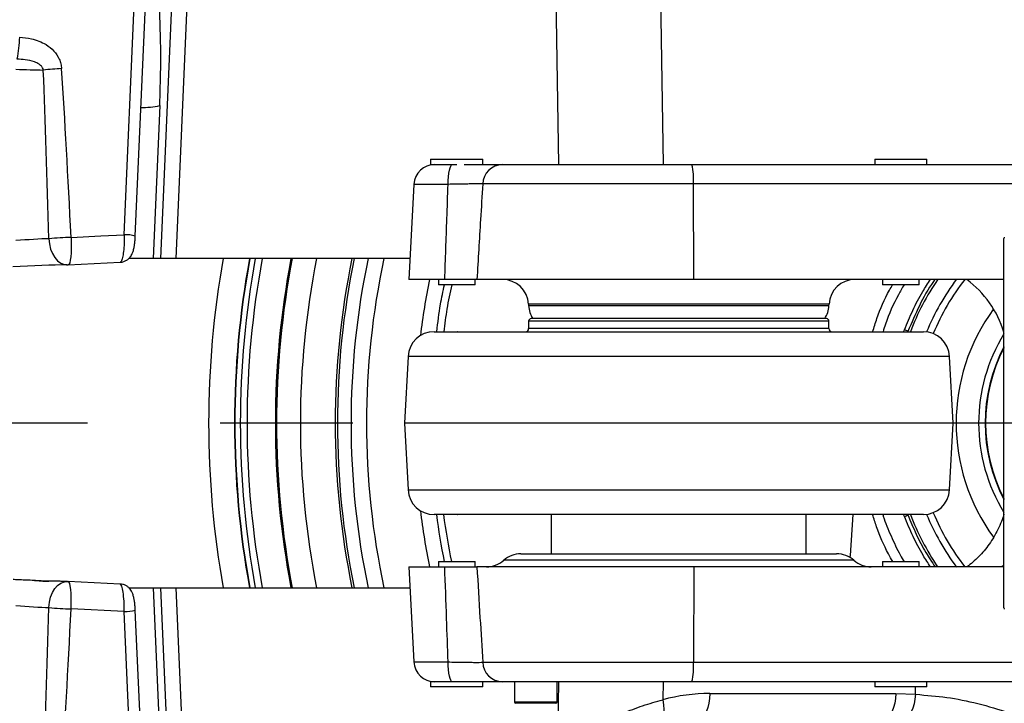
# Model space of a CAD drawing. Extents: x 0 to 16820, y 0 to 11880.
# Tile 21 of 84: x 7934 to 8311, y 6295 to 6556. Entities that reach past the tile are written whole.
import ezdxf

# ---------------------------------------------------------------- set-up
doc = ezdxf.new("R2010")
doc.units = 0
doc.header["$LTSCALE"] = 20
doc.linetypes.add('CENTERX2', pattern=[20.32, 12.7, -2.54, 2.54, -2.54])
doc.layers.get('0').update_dxf_attribs({"linetype": 'CONTINUOUS'})
doc.styles.add('SLDTEXTSTYLE0', font='TXT', dxfattribs={"width": 0.605})
doc.dimstyles.new('SLDDIMSTYLE1', dxfattribs={"dimtxt": 100, "dimasz": 100, "dimexe": 0, "dimexo": 0.0625, "dimgap": 25, "dimtad": 1, "dimdec": 4, "dimlfac": 20, "dimzin": 12, "dimtxsty": 'SLDTEXTSTYLE0', "dimsah": 1, "dimcen": 0.09, "dimadec": 1, "dimazin": 3, "dimtfac": 1, "dimtofl": 0, "dimtmove": 0, "dimatfit": 3, "dimtolj": 1, "dimtzin": 12})

# ---------------------------------------------------------------- blocks, each defined once
blk = doc.blocks.new('_D_2')
at = {"color": 7, "linetype": 'CONTINUOUS'}
for p, q in [((4232.76, 7130.62), (3693.35, 7225.73)), ((8406, 6401.82), (13110.72, 6401.82))]:
    blk.add_line(p, q, dxfattribs=at)
blk.add_arc((8366, 6401.82), 4714.73, 0, 170, dxfattribs=at)
for points in [[(3722.9, 7220.52), (3756.05, 7316.05), (3726.56, 7321.58)], [(13080.72, 6401.82), (13094.66, 6501.97), (13064.66, 6501.66)]]:
    blk.add_solid(points, dxfattribs=at)
at = {"color": 7, "linetype": 'CONTINUOUS', "insert": (8646.6, 11239.4), "char_height": 100, "attachment_point": 1, "rotation": 355, "style": 'SLDTEXTSTYLE0'}
blk.add_mtext('170°', dxfattribs=at)
blk = doc.blocks.new('_D_3')
at = {"color": 7, "linetype": 'CONTINUOUS'}
for p, q in [((8406, 6401.82), (13085.4, 6401.82)), ((4232.76, 5673.02), (3718.3, 5582.3))]:
    blk.add_line(p, q, dxfattribs=at)
blk.add_arc((8366, 6401.82), 4689.4, 190, 0, dxfattribs=at)
for points in [[(13055.4, 6401.82), (13039.33, 6301.99), (13069.33, 6301.67)], [(3747.84, 5587.51), (3751.51, 5486.46), (3781, 5491.99)]]:
    blk.add_solid(points, dxfattribs=at)
at = {"color": 7, "linetype": 'CONTINUOUS', "insert": (8621.93, 1846.3), "char_height": 100, "attachment_point": 1, "rotation": 5, "style": 'SLDTEXTSTYLE0'}
blk.add_mtext('170°', dxfattribs=at)

msp = doc.modelspace()

# ---------------------------------------------------------------- linework, layer by layer
at = {"color": 8, "linetype": 'CONTINUOUS'}
for p, q in [((8178.3182336, 6606.970623), (8179.960729, 6500.8197947)), ((7973.7031473, 6473.9413036), (7978.973837, 6595.1251237)), ((7987.6807941, 6464.8197962), (7993.3907701, 6595.8898811)), ((7999.1035474, 6595.8898811), (7993.3935715, 6464.8197962)), ((8140.087874, 6500.8197947), (8138.6168463, 6595.8898811)), ((7987.2504486, 6523.3898757), (7984.6988929, 6464.8197962)), ((8097.6741923, 6493.2384862), (8084.5996154, 6493.2384862)), ((8191.5847821, 6493.3778493), (8110.9213544, 6493.3778493)), ((8191.7634619, 6456.8197949), (8191.5847821, 6493.3778493)), ((8322.397211, 6493.3778493), (8191.5847821, 6493.3778493)), ((8243.5222281, 6447.3431556), (8128.4716291, 6447.3431556)), ((8128.5002841, 6446.7964357), (8243.4935806, 6446.7964357)), ((8243.4969259, 6440.819796), (8128.4969313, 6440.819796)), ((8243.4969259, 6438.0197971), (8128.4969313, 6438.0197971)), ((8289.6593077, 6427.3431542), (8082.3345495, 6427.3431542)), ((8082.3345495, 6376.2964363), (8289.6593077, 6376.2964363)), ((8272.3982794, 6366.1033659), (8272.0308168, 6366.8197951)), ((8253.0428035, 6349.3197969), (8118.9510537, 6349.3197969)), ((8251.7158924, 6351.1714152), (8251.7158924, 6351.1711544)), ((8191.7634619, 6346.8197955), (8191.5847821, 6310.2617411)), ((7984.6988929, 6338.8197942), (7987.2504486, 6280.2497147)), ((7993.3907701, 6207.7497093), (7987.6807941, 6338.8197942)), ((7993.3935715, 6338.8197942), (7999.1035474, 6207.7497093)), ((7973.7031473, 6329.6982868), (7953.3108486, 6330.6882752)), ((7978.973837, 6208.5144667), (7973.7031473, 6329.6982868)), ((8084.5996154, 6310.4011042), (8097.6741923, 6310.4011042)), ((8110.9213544, 6310.2617411), (8191.5847821, 6310.2617411)), ((8191.5847821, 6310.2617411), (8322.397211, 6310.2617411)), ((8139.6701349, 6275.8220582), (8140.087874, 6302.8197958)), ((8179.960729, 6302.8197958), (8179.8538132, 6295.9109469)), ((8276.6229821, 6298.0763762), (8276.6837491, 6300.8197917)), ((8197.8970332, 6298.2964365), (8269.0379856, 6298.2964365)), ((8269.0379856, 6298.2964365), (8276.6229821, 6298.0763762)), ((8123.1230808, 6295.1197921), (8139.3930776, 6295.1197921))]:
    msp.add_line(p, q, dxfattribs=at)
at = {"color": 7, "linetype": 'CONTINUOUS'}
for p, q in [((7977.9173447, 6473.4623654), (7983.1880046, 6594.6461855)), ((8090.9969224, 6502.8197987), (8090.9969224, 6500.8197947)), ((8090.9969224, 6502.8197987), (8100.9969426, 6502.8197987)), ((8090.9969224, 6500.8197947), (8100.9969426, 6500.8197947)), ((8100.9969426, 6502.8197987), (8110.9969331, 6502.8197987)), ((8110.9969331, 6500.8197947), (8110.9969331, 6502.8197987)), ((8118.4158934, 6500.8197947), (8191.0269571, 6500.8197947)), ((8191.0269571, 6500.8197947), (8326.693823, 6500.8197947)), ((8260.9969316, 6502.8197987), (8260.9969316, 6500.8197947)), ((8260.9969316, 6502.8197987), (8270.9969295, 6502.8197987)), ((8270.9969295, 6502.8197987), (8280.9969274, 6502.8197987)), ((8280.9969274, 6500.8197947), (8280.9969274, 6502.8197987)), ((8084.5996154, 6493.2384862), (8082.6909853, 6456.8197949)), ((8310.4969276, 6331.668414), (8310.4969276, 6472.498007)), ((7951.6063346, 6462.4235517), (7951.917143, 6462.4293743)), ((7951.91458, 6462.4293333), (7952.1875693, 6462.4416603)), ((7952.2335542, 6462.4397194), (7952.1875693, 6462.4416603)), ((7952.2335542, 6462.4397194), (7972.1113158, 6463.4047298)), ((7984.6988929, 6464.8197962), (7975.4047407, 6464.8197962)), ((7987.6807941, 6464.8197962), (7984.6988929, 6464.8197962)), ((7993.3935715, 6464.8197962), (7987.6807941, 6464.8197962)), ((8083.1102444, 6464.8197962), (7993.3935715, 6464.8197962)), ((8096.3831557, 6456.8197949), (8082.6909853, 6456.8197949)), ((8093.9969135, 6456.8197949), (8093.9969135, 6454.8197946)), ((8107.9969419, 6454.8197946), (8093.9969135, 6454.8197946)), ((8107.9969419, 6454.8197946), (8107.9969419, 6456.8197949)), ((8191.7634619, 6456.8197949), (8108.696164, 6456.8197949)), ((8310.4969276, 6456.8197949), (8191.7634619, 6456.8197949)), ((8263.9969302, 6456.8197949), (8263.9969302, 6454.8197946)), ((8277.9969288, 6454.8197946), (8263.9969302, 6454.8197946)), ((8277.9969288, 6454.8197946), (8277.9969288, 6456.8197949)), ((8128.4716291, 6447.3431556), (8128.5002841, 6446.7964357)), ((8243.4935806, 6446.7964357), (8243.5222281, 6447.3431556)), ((8128.4969313, 6440.819796), (8128.4969313, 6438.0197971)), ((8242.4969314, 6441.8197943), (8129.4969333, 6441.8197943)), ((8243.4969259, 6438.0197971), (8243.4969259, 6440.819796)), ((8092.3208607, 6436.8197954), (8279.6730114, 6436.8197954)), ((8101.2136353, 6436.8197954), (8101.2071682, 6436.8197916)), ((8082.3345495, 6427.3431542), (8080.9969319, 6401.8197952)), ((8290.9969253, 6401.8197952), (8289.6593077, 6427.3431542)), ((8080.9969319, 6401.8197952), (8082.3345495, 6376.2964363)), ((8290.9969253, 6401.8197952), (8080.9969319, 6401.8197952)), ((8289.6593077, 6376.2964363), (8290.9969253, 6401.8197952)), ((8279.6730114, 6366.8197951), (8092.3208607, 6366.8197951)), ((8101.2071682, 6366.8197988), (8101.2136353, 6366.8197951)), ((8137.1969296, 6366.8197951), (8137.1969296, 6351.8197945)), ((8234.7969277, 6351.8197945), (8234.7969277, 6366.8197951)), ((8251.7158924, 6351.1714152), (8252.8093768, 6366.8197951)), ((8251.7158924, 6351.1711544), (8252.8093992, 6366.8197951)), ((8093.9969135, 6348.8197958), (8093.9969135, 6346.8197955)), ((8093.9969135, 6348.8197958), (8100.9969426, 6348.8197958)), ((8100.9969426, 6348.8197958), (8107.9969419, 6348.8197958)), ((8107.9969419, 6346.8197955), (8107.9969419, 6348.8197958)), ((8125.5654259, 6351.8197945), (8246.4284239, 6351.8197945)), ((8263.9969302, 6348.8197958), (8263.9969302, 6346.8197955)), ((8263.9969302, 6348.8197958), (8270.9969295, 6348.8197958)), ((8270.9969295, 6348.8197958), (8277.9969288, 6348.8197958)), ((8277.9969288, 6346.8197955), (8277.9969288, 6348.8197958)), ((8082.6909853, 6346.8197955), (8084.5996154, 6310.4011042)), ((8082.6909853, 6346.8197955), (8096.3831557, 6346.8197955)), ((8191.7634619, 6346.8197955), (8108.696164, 6346.8197955)), ((8310.4969276, 6346.8197955), (8191.7634619, 6346.8197955)), ((7951.9153548, 6341.2102459), (7952.1875693, 6341.1979301)), ((7952.2335542, 6341.199871), (7952.1875693, 6341.1979301)), ((7972.1094681, 6340.23495), (7952.2335542, 6341.199871)), ((7975.4821373, 6338.8197942), (7984.6988929, 6338.8197942)), ((7984.6988929, 6338.8197942), (7987.6807941, 6338.8197942)), ((7987.6807941, 6338.8197942), (7993.3935715, 6338.8197942)), ((7993.3935715, 6338.8197942), (8083.1102444, 6338.8197942)), ((7983.1880046, 6208.993405), (7977.9173447, 6330.177225)), ((8310.4969276, 6331.1415835), (8310.4969276, 6331.668414)), ((8090.9969224, 6302.8197958), (8090.9969224, 6300.8197917)), ((8110.9969331, 6302.8197958), (8090.9969224, 6302.8197958)), ((8110.9969331, 6300.8197917), (8090.9969224, 6300.8197917)), ((8110.9969331, 6300.8197917), (8110.9969331, 6302.8197958)), ((8191.0269571, 6302.8197958), (8118.4158934, 6302.8197958)), ((8123.1230808, 6302.8197958), (8123.1230808, 6295.1197921)), ((8139.3930776, 6295.1197921), (8139.3930776, 6302.8197958)), ((8326.693823, 6302.8197958), (8191.0269571, 6302.8197958)), ((8260.9969316, 6302.8197958), (8260.9969316, 6300.8197917)), ((8280.9969274, 6300.8197917), (8260.9969316, 6300.8197917)), ((8280.9969274, 6300.8197917), (8280.9969274, 6302.8197958)), ((8138.893084, 6294.6197985), (8123.6230744, 6294.6197985))]:
    msp.add_line(p, q, dxfattribs=at)
at = {"color": 7, "linetype": 'CENTERX2'}
msp.add_line((8365.9969283, 6401.8197952), (7345.1676267, 6401.8197952), dxfattribs=at)
at = {"color": 8, "linetype": 'CONTINUOUS', "flags": 128}
for points in [[(8097.6741923, 6493.2384862), (8097.7192832, 6494.7382285), (8097.8208793, 6496.1690752), (8097.9753746, 6497.4796174), (8098.1771959, 6498.6227898), (8098.4190715, 6499.5575322), (8098.6923886, 6500.2502723), (8098.987223, 6500.6761251), (8099.2930843, 6500.8197947)], [(7953.3108486, 6472.9513152), (7953.3912851, 6470.9044023), (7953.4025801, 6468.9216314), (7953.344257, 6467.0864864), (7953.2187296, 6465.4762147), (7953.0313028, 6464.1586317), (7952.789904, 6463.1891957), (7952.5046362, 6462.6087247), (7952.2335542, 6462.4397194)], [(7953.3108486, 6472.9513152), (7964.7305323, 6473.5057129), (7973.7031473, 6473.9413036)], [(7944.8633207, 6472.4279566), (7945.0221373, 6470.4148246), (7945.4564167, 6468.4841333), (7946.1483968, 6466.7149483), (7947.0697356, 6465.1797263), (7948.1826736, 6463.9413393), (7949.4416131, 6463.0504994), (7950.7950855, 6462.5436886), (7951.91458, 6462.4293333)], [(7944.8633207, 6331.2116338), (7945.0221373, 6333.2247658), (7945.4564167, 6335.1554571), (7946.1483968, 6336.9246422), (7947.0697356, 6338.4598641), (7948.1826736, 6339.6982512), (7949.4416131, 6340.589091), (7950.7950855, 6341.0959019), (7951.9153548, 6341.2102459)], [(7953.3108486, 6330.6882752), (7953.3912851, 6332.7351882), (7953.4025801, 6334.717959), (7953.344257, 6336.5531041), (7953.2187296, 6338.1633757), (7953.0313028, 6339.4809587), (7952.789904, 6340.4503948), (7952.5046362, 6341.0308658), (7952.2335542, 6341.199871)], [(8099.2930843, 6302.8197958), (8098.987223, 6302.9634653), (8098.6923886, 6303.3893181), (8098.4190715, 6304.0820582), (8098.1771959, 6305.0168006), (8097.9753746, 6306.159973), (8097.8208793, 6307.4705152), (8097.7192832, 6308.901362), (8097.6741923, 6310.4011042)], [(8179.8538132, 6295.9109469), (8180.1499439, 6294.0288483), (8180.2725805, 6292.2391368), (8180.2170588, 6290.6105517), (8179.9854798, 6289.2056404), (8179.5867546, 6288.0783676), (8179.0362014, 6287.2720285), (8178.3549501, 6286.8175803), (8178.1891597, 6286.7666109)], [(8197.8970332, 6298.2964365), (8197.7795077, 6296.4217512), (8197.5146098, 6294.6331947), (8197.1118761, 6292.9950206), (8196.5857459, 6291.5660514), (8195.9551288, 6290.3976215), (8195.2426745, 6289.5317002), (8194.4739832, 6288.999386), (8193.6766369, 6288.8197972)], [(8269.0379856, 6298.2964365), (8268.9204676, 6296.4217512), (8268.6555771, 6294.6331947), (8268.252836, 6292.9950206), (8267.7267132, 6291.5660514), (8267.0960961, 6290.3976215), (8266.3836418, 6289.5317002), (8265.6149356, 6288.999386), (8264.8175968, 6288.8197972)], [(8276.6229821, 6298.0763762), (8276.4131961, 6296.188183), (8276.0568349, 6294.3881302), (8275.5669219, 6292.7420063), (8274.9613537, 6291.30996), (8274.2622731, 6290.1443391), (8273.4952284, 6289.2877384), (8272.6882486, 6288.7714727), (8271.870823, 6288.614407)]]:
    msp.add_lwpolyline(points, dxfattribs=at)
at = {"color": 7, "linetype": 'CONTINUOUS', "flags": 128}
for points in [[(7972.1088422, 6463.4419343), (7972.0637811, 6463.4065925), (7972.0637513, 6463.4065925), (7972.0637513, 6463.4065925)], [(8251.5157623, 6350.4290318), (8251.6503645, 6350.7849945), (8251.7158924, 6351.1714152)], [(8251.5158666, 6350.428976), (8251.6503645, 6350.78473), (8251.7158924, 6351.1711544)]]:
    msp.add_lwpolyline(points, dxfattribs=at)
at = {"color": 7, "linetype": 'CONTINUOUS'}
for centre, radius, start, end in [((8365.9969283, 6401.8197952), 4157, 190, 170), ((8365.9969283, 6401.8197952), 1594, 190, 170), ((8092.5886449, 6492.8197952), 8, 90, 177), ((8311.4969283, 6472.4980033), 1, 150, 180), ((7951.7486428, 6472.4279552), 10, 270, 272.779367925), ((8365.9969283, 6401.8197952), 334.4641016, 169.142849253, 190.857150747), ((8365.9969283, 6401.8197952), 334, 169.127579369, 190.872420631), ((8365.9969283, 6401.8197952), 305.5, 168.099114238, 191.900885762), ((8118.485331, 6446.8197952), 10, 3, 90), ((8253.5085257, 6446.8197952), 10, 90, 177), ((8365.9969283, 6401.8197952), 97.8144467, 145.723813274, 159.033603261), ((8365.9969283, 6401.8197952), 92, 143.213599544, 157.688964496), ((8272.2890245, 6424.8197952), 40, 17.215642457, 53.130102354), ((8138.486574, 6447.3197952), 10, 183, 213.367012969), ((8233.5072827, 6447.3197952), 10, 326.632987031, 357), ((8129.4969283, 6440.8197952), 1, 90, 180), ((8242.4969283, 6440.8197952), 1, 0, 90), ((8092.3208463, 6426.8197952), 10, 90, 177), ((8127.2969283, 6438.0197952), 1.2, 270, 0), ((8244.6969283, 6438.0197952), 1.2, 180, 270), ((8279.6730104, 6426.8197952), 10, 3, 90), ((8365.9969283, 6401.8197952), 62.5341146, 152.562695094, 207.437304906), ((8092.3208463, 6376.8197952), 10, 183, 270), ((8279.6730104, 6376.8197952), 10, 270, 357), ((8365.9969283, 6401.8197952), 275, 187.312021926, 191.111987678), ((8365.9969283, 6401.8197952), 97.8144467, 200.966396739, 214.2159374), ((8365.9969283, 6401.8197952), 92, 202.311035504, 216.774065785), ((8112.3366743, 6356.8197952), 10, 270, 311.409622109), ((8125.5654308, 6341.8197952), 10, 90, 131.409622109), ((8246.4284258, 6341.8197952), 10, 48.590377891, 90), ((8259.6571824, 6356.8197952), 10, 228.590377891, 270), ((8311.4969283, 6331.1415871), 1, 180, 210), ((8092.5886449, 6310.8197952), 8, 183, 270), ((8123.6230774, 6295.1197952), 0.5, 180, 270), ((8138.8930774, 6295.1197952), 0.5, 270, 0)]:
    msp.add_arc(centre, radius, start, end, dxfattribs=at)
at = {"color": 8, "linetype": 'CONTINUOUS'}
for centre, radius, start, end in [((7887.4863696, 6550.6999489), 46.1738774, 348.147011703, 358.649724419), ((7961.9770929, 6326.1530227), 211.7413098, 93.327226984, 95.226319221), ((7980.1522905, 6558.0174587), 35.3476074, 269.846414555, 281.584337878), ((8118.6439212, 6493.0954306), 7.7277291, 91.690913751, 177.905593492), ((8165.2055479, 6495.1424234), 26.4381868, 356.173040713, 12.400351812), ((7960.209072, 6293.1697014), 179.9139076, 92.197362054, 94.892987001), ((7974.1455333, 6459.0855255), 14.8623635, 75.29888751, 91.705690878), ((8365.9969283, 6401.8197952), 359.9986948, 169.92130497, 190.07869503), ((8365.9969283, 6401.8197952), 350.0821376, 169.632700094, 190.367299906), ((8365.9969283, 6401.8197952), 349.9459683, 169.628621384, 190.371378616), ((8365.9969283, 6401.8197952), 347.8864393, 169.5665359, 190.4334641), ((8365.9969283, 6401.8197952), 345.2830534, 169.486977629, 190.513022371), ((8365.9969283, 6401.8197952), 324.8715574, 168.81819693, 191.18180307), ((8365.9969283, 6401.8197952), 311.5748434, 168.334442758, 191.665557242), ((8365.9969283, 6401.8197952), 310.703286, 168.301257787, 191.698742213), ((8365.9969283, 6401.8197952), 299.5705524, 167.860005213, 192.139994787), ((8365.9969283, 6401.8197952), 280.9294476, 168.709783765, 173.148746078), ((8365.9969283, 6401.8197952), 89.4127513, 141.951244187, 157.460382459), ((8365.9969283, 6401.8197952), 73.8125345, 143.694069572, 216.282870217), ((8268.8680308, 6428.0712422), 10.1019081, 61.257815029, 69.545493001), ((8365.9969283, 6401.8197952), 65.1837427, 148.36856193, 211.63143807), ((8365.9969283, 6401.8197952), 62.7160508, 152.244252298, 207.755747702), ((8365.9969283, 6401.8197952), 62.5359421, 152.559470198, 207.440529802), ((8365.9969283, 6401.8197952), 280.9294476, 186.851253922, 191.290216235), ((8365.9969283, 6401.8197952), 89.4127513, 202.539617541, 218.000589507), ((8356.6376504, 6401.4010013), 263, 187.555556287, 191.532780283), ((8268.8680308, 6375.5683482), 10.1019081, 290.454506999, 298.742184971), ((7960.209072, 6510.469889), 179.9139076, 265.107012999, 267.802637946), ((7974.1381002, 6344.6483354), 14.9563745, 268.333521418, 284.636426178), ((8118.6439212, 6310.5441599), 7.7277291, 182.094406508, 268.309086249), ((8165.2055479, 6308.497167), 26.4381868, 347.599648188, 3.826959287)]:
    msp.add_arc(centre, radius, start, end, dxfattribs=at)
for centre, major_axis, ratio, start_param, end_param in [((7976.1254183, 6519.726357), (3.713891, 69.9976022), 0.1560060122, 4.7730259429, 5.9900029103), ((7934.5353034, 6537.4925661), (14.9999977, -0.4396876), 0.0190125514, 4.5558666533, 5.287688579), ((7934.5353034, 6182.1248641), (-2.3487825, 477.0284116), 0.0310567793, 5.3664877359, 5.5512104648), ((7936.0975042, 6182.6482237), (-3.9213673, 477.028374), 0.0517590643, 5.366215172, 5.550937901), ((7934.5353034, 6471.1538861), (14.9999095, 1.1012939), 0.0473177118, 0.8078572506, 1.7244019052), ((7972.1206012, 6330.2226335), (-0.0238776, 10.0126116), 0.1581509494, 4.6596191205, 6.2751296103), ((7934.5353034, 6332.4857044), (14.9999095, -1.1012939), 0.0473177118, 4.558783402, 5.4753280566), ((7934.5353034, 6621.5147263), (2.3487825, 477.0284116), 0.0310567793, 3.873567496, 4.0582902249), ((7936.0975042, 6620.9913668), (3.9213673, 477.028374), 0.0517590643, 3.8738400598, 4.0585627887), ((8195.3174733, 6218.2964357), (17.1446508, 78.4294085), 0.9200700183, 0.1984790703, 0.4432974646)]:
    msp.add_ellipse(centre, major_axis=major_axis, ratio=ratio, start_param=start_param, end_param=end_param, dxfattribs=at)
at = {"color": 7, "linetype": 'CONTINUOUS'}
for centre, major_axis, ratio, start_param, end_param in [((7934.9742297, 6461.1675907), (24.9999804, 1.0997149), 0.0284882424, 0.8286951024, 1.7266228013), ((7972.1206012, 6330.2226335), (-0.0238776, 10.0126116), 0.1581509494, 6.2751296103, 6.3040038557)]:
    msp.add_ellipse(centre, major_axis=major_axis, ratio=ratio, start_param=start_param, end_param=end_param, dxfattribs=at)
at = {"color": 8, "linetype": 'CONTINUOUS'}
for points, knots in [([(7933.6474253, 6549.6118812), (7935.1495612, 6549.4686145), (7937.6605754, 6549.2291256), (7941.0464002, 6548.1574407), (7944.0360668, 6546.6884394), (7946.8336442, 6544.43174), (7948.6182177, 6541.7586832), (7949.4623003, 6539.3998891), (7949.6127498, 6538.1581518), (7949.6879591, 6537.5374107)], [0, 0, 0, 0, 0.2070210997, 0.3460625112, 0.4848781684, 0.6616685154, 0.8302202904, 0.9151275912, 1, 1, 1, 1]), ([(7942.6895691, 6537.0140521), (7942.6192452, 6537.3010661), (7942.5133676, 6537.733186), (7941.9947552, 6538.5391782), (7940.9965009, 6539.4178117), (7938.8109022, 6540.404636), (7935.9318199, 6540.9860532), (7933.6942906, 6541.1439152), (7932.6757206, 6541.2157772)], [0, 0, 0, 0, 0.07609806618, 0.11457103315, 0.24802424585, 0.41579999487, 0.73405995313, 1, 1, 1, 1]), ([(8096.3831557, 6456.8197949), (8096.6664806, 6464.5809656), (8097.1096381, 6476.7204556), (8097.5245478, 6488.8601082), (8097.6741923, 6493.2384862)], [0, 0, 0, 0, 0.6393325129, 1, 1, 1, 1]), ([(8110.9213544, 6493.3778493), (8110.5304355, 6493.3844964), (8109.7369503, 6493.3979885), (8107.9741081, 6493.3973065), (8105.8336533, 6493.3812198), (8103.3727221, 6493.3489335), (8100.6323471, 6493.302211), (8098.6696119, 6493.2599296), (8097.6741923, 6493.2384862)], [0, 0, 0, 0, 0.1651098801, 0.3351391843, 0.4989117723, 0.6674671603, 0.8313528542, 1, 1, 1, 1]), ([(8110.9213544, 6493.3778493), (8110.6469506, 6488.8485175), (8109.908687, 6476.662679), (8109.1640366, 6464.4765096), (8108.696164, 6456.8197949)], [0, 0, 0, 0, 0.3716881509, 1, 1, 1, 1]), ([(7973.7031473, 6473.9413036), (7973.7031473, 6473.9412838), (7973.7031474, 6472.8160337), (7973.6654, 6470.532692), (7973.4144895, 6467.4382868), (7973.0217075, 6465.0489672), (7972.5631441, 6463.6336442), (7972.2467789, 6463.5001419), (7972.1088422, 6463.4419343)], [0, 0, 0, 0, 0.0000037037, 0.2097621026, 0.4196859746, 0.6294290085, 0.8384293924, 1, 1, 1, 1]), ([(8099.0422083, 6454.8197946), (8098.3918171, 6451.7348041), (8097.145039, 6445.8209803), (8096.3846801, 6439.7322797), (8096.0209681, 6436.8197954)], [0, 0, 0, 0, 0.5216575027, 1, 1, 1, 1]), ([(8260.2186216, 6436.8197954), (8260.7507185, 6438.5322049), (8262.4476496, 6443.9933173), (8265.1045118, 6450.0037797), (8267.4604892, 6454.1147358), (8267.8645564, 6454.8197946)], [0, 0, 0, 0, 0.2745506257, 0.8755801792, 1, 1, 1, 1]), ([(8272.2680954, 6454.8197946), (8271.5209832, 6453.5267359), (8268.7339097, 6448.7030297), (8266.0124297, 6442.655496), (8264.5001844, 6437.7904268), (8264.1984759, 6436.8197954)], [0, 0, 0, 0, 0.226706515, 0.8457199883, 1, 1, 1, 1]), ([(8272.3982794, 6437.5362246), (8273.4247787, 6440.0303774), (8275.4880983, 6445.0437609), (8278.8625061, 6451.4826944), (8281.365724, 6455.2894989), (8282.3719917, 6456.8197949)], [0, 0, 0, 0, 0.3718819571, 0.7475030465, 1, 1, 1, 1]), ([(8284.1128794, 6456.8197949), (8283.9242921, 6456.5668736), (8281.5865198, 6453.4316023), (8277.9492297, 6446.8225987), (8275.1321579, 6440.2232575), (8273.725727, 6436.928518)], [0, 0, 0, 0, 0.0420902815, 0.5217608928, 1, 1, 1, 1]), ([(8272.0765708, 6436.8197954), (8272.1080731, 6436.8722736), (8272.240341, 6437.0926125), (8272.3299856, 6437.3444031), (8272.3982794, 6437.5362246)], [0, 0, 0, 0, 0.2381707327, 1, 1, 1, 1]), ([(8267.9176865, 6348.8197958), (8267.3529439, 6349.800988), (8264.9049617, 6354.0541484), (8262.2921902, 6360.0930378), (8260.6904551, 6365.2591105), (8260.2065666, 6366.8197951)], [0, 0, 0, 0, 0.1730645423, 0.7501805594, 1, 1, 1, 1]), ([(8264.1099332, 6366.8197951), (8264.1715005, 6366.61759), (8265.0214105, 6363.8262346), (8267.2469208, 6358.5961414), (8269.8889411, 6352.7762164), (8271.7654584, 6349.6132433), (8272.236192, 6348.8197958)], [0, 0, 0, 0, 0.0320533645, 0.4424830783, 0.8601441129, 1, 1, 1, 1]), ([(8282.3756648, 6346.8197955), (8281.4098504, 6348.2820557), (8278.9424532, 6352.0177387), (8275.5545975, 6358.4507167), (8273.457068, 6363.5362807), (8272.3982794, 6366.1033659)], [0, 0, 0, 0, 0.2415768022, 0.6171640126, 1, 1, 1, 1]), ([(8273.725727, 6366.7110725), (8274.7395679, 6364.2439375), (8276.7672495, 6359.3096677), (8280.2631863, 6352.6592413), (8282.9215911, 6348.6258375), (8284.1119481, 6346.8197955)], [0, 0, 0, 0, 0.3557650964, 0.7115301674, 1, 1, 1, 1]), ([(8097.6741923, 6310.4011042), (8097.4845645, 6315.9367265), (8097.0687095, 6328.0763807), (8096.6246994, 6340.2158591), (8096.3831557, 6346.8197955)], [0, 0, 0, 0, 0.4559950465, 1, 1, 1, 1]), ([(8108.696164, 6346.8197955), (8109.093444, 6340.320332), (8109.8383248, 6328.1341515), (8110.576761, 6315.9483031), (8110.9213544, 6310.2617411)], [0, 0, 0, 0, 0.5333470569, 1, 1, 1, 1]), ([(8309.5328486, 6346.8197955), (8309.7047077, 6346.9423476), (8310.0385548, 6347.1804125), (8310.3471785, 6347.4615787), (8310.4969276, 6347.5980049)], [0, 0, 0, 0, 0.5147841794, 1, 1, 1, 1]), ([(7947.9981674, 6341.2857166), (7947.7236439, 6341.2922669), (7946.411085, 6341.3235852), (7944.7989238, 6341.2094539), (7942.5050546, 6341.1949822), (7940.3576401, 6341.4001832), (7939.0177277, 6341.5327749), (7938.3722557, 6341.5966479)], [0, 0, 0, 0, 0.0774204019, 0.3701644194, 0.4316779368, 0.7262239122, 1, 1, 1, 1]), ([(8097.6741923, 6310.4011042), (8098.6416736, 6310.3802419), (8100.6047205, 6310.3379115), (8103.3230859, 6310.2914114), (8105.8108377, 6310.2586088), (8107.9363129, 6310.2424492), (8109.7214967, 6310.2415275), (8110.5175021, 6310.2549376), (8110.9213544, 6310.2617411)], [0, 0, 0, 0, 0.1638880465, 0.3325334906, 0.4963057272, 0.6648604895, 0.8299673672, 1, 1, 1, 1]), ([(8139.6701349, 6275.8220582), (8141.6083716, 6277.2820667), (8145.4847769, 6280.2020322), (8151.6408681, 6284.1163455), (8158.0111378, 6287.6654816), (8164.8817519, 6290.9088876), (8172.1907627, 6293.7868073), (8177.2908376, 6295.2005095), (8179.8538132, 6295.9109469)], [0, 0, 0, 0, 0.1563252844, 0.3126450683, 0.4728208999, 0.6329843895, 0.815561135, 1, 1, 1, 1]), ([(8276.6229821, 6298.0763762), (8276.623002, 6298.0763737), (8281.01082, 6297.527896), (8288.4449625, 6297.1532893), (8300.6484612, 6294.5863469), (8312.4716194, 6291.1094198), (8323.4640963, 6286.6921269), (8333.4482776, 6281.6823353), (8342.4842533, 6276.2436034), (8351.2498099, 6270.0955312), (8356.7496249, 6265.3914337), (8359.5068552, 6263.0331217)], [0, 0, 0, 0, 0.0000006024, 0.1330411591, 0.267014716, 0.4039211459, 0.5418375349, 0.654905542, 0.768543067, 0.8839633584, 1, 1, 1, 1])]:
    msp.add_open_spline(points, degree=3, knots=knots, dxfattribs=at)
at = {"color": 7, "linetype": 'CONTINUOUS'}
for points, knots in [([(8103.7826253, 6500.8197947), (8105.0172004, 6500.8197947), (8107.5674587, 6500.8197947), (8111.0296305, 6500.8197947), (8114.1040631, 6500.8197947), (8116.6806862, 6500.8197947), (8117.8318753, 6500.8197947), (8118.4158934, 6500.8197947)], [0, 0, 0, 0, 0.1871483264, 0.3865917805, 0.5918318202, 0.7929292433, 1, 1, 1, 1]), ([(7972.0893813, 6463.4269661), (7972.1554995, 6463.4244046), (7972.623482, 6463.4062748), (7973.5050339, 6463.6407746), (7974.5975719, 6464.1381528), (7975.4924875, 6464.8491128), (7976.1485614, 6465.6239788), (7976.5932094, 6466.3801216), (7976.9256072, 6467.1395368), (7977.2352955, 6468.1042615), (7977.4921507, 6469.2885332), (7977.7043167, 6470.7290622), (7977.8459388, 6472.1118175), (7977.8932229, 6473.0423037), (7977.9144539, 6473.4601004)], [0, 0, 0, 0, 0.0145822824, 0.1032129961, 0.1948427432, 0.2769632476, 0.3533495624, 0.420594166, 0.4827355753, 0.5685163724, 0.6969047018, 0.8017368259, 0.910978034, 1, 1, 1, 1]), ([(8093.3236493, 6436.8197954), (8093.7570469, 6440.3360922), (8094.5063466, 6446.4154055), (8095.7402293, 6452.3273431), (8096.2604297, 6454.8197946)], [0, 0, 0, 0, 0.5784036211, 1, 1, 1, 1]), ([(8108.696164, 6456.8197949), (8108.3035342, 6456.8197949), (8107.5068682, 6456.8197949), (8105.7492424, 6456.8197949), (8103.614991, 6456.8197949), (8101.2788424, 6456.8197949), (8098.8428495, 6456.8197949), (8097.2085917, 6456.8197949), (8096.3831557, 6456.8197949)], [0, 0, 0, 0, 0.1731887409, 0.3514088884, 0.5246077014, 0.7028210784, 0.849899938, 1, 1, 1, 1]), ([(8310.4969276, 6366.9313303), (8310.193511, 6366.000749), (8309.5449723, 6364.011676), (8308.2357834, 6361.0997216), (8306.6669314, 6358.2083911), (8304.8895133, 6355.5011803), (8302.9366253, 6352.9859369), (8300.8261943, 6350.6786736), (8298.6419829, 6348.6077382), (8297.0932857, 6347.3992665), (8296.3506741, 6346.8197955)], [0, 0, 0, 0, 0.117422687, 0.25098539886, 0.38250854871, 0.51195525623, 0.63925728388, 0.76431401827, 0.88698685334, 1, 1, 1, 1]), ([(8096.3831557, 6346.8197955), (8097.3358537, 6346.8197955), (8099.2688386, 6346.8197955), (8101.9119248, 6346.8197955), (8104.303481, 6346.8197955), (8106.2071231, 6346.8197955), (8107.7028904, 6346.8197955), (8108.3628448, 6346.8197955), (8108.696164, 6346.8197955)], [0, 0, 0, 0, 0.1735028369, 0.3520300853, 0.5255391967, 0.704091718, 0.8505473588, 1, 1, 1, 1]), ([(7938.3731199, 6341.6199534), (7937.4860119, 6341.6561917), (7935.677961, 6341.7300504), (7933.2392969, 6341.839228), (7931.7153765, 6341.9120699), (7931.1085952, 6341.9410734)], [0, 0, 0, 0, 0.3669756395, 0.7479479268, 1, 1, 1, 1]), ([(7948.0713023, 6341.2839285), (7947.8655738, 6341.2919259), (7947.0834894, 6341.3223283), (7945.6561952, 6341.2993203), (7943.770696, 6341.2896889), (7941.5409176, 6341.3971928), (7939.7590861, 6341.5718491), (7938.667829, 6341.6024404), (7938.4827031, 6341.6076301)], [0, 0, 0, 0, 0.06023581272, 0.22898860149, 0.42428249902, 0.63515752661, 0.93810644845, 1, 1, 1, 1]), ([(7950.3119005, 6341.2419519), (7949.784915, 6341.2528279), (7949.0528855, 6341.2679357), (7948.2291399, 6341.290731), (7947.9984058, 6341.297116)], [0, 0, 0, 0, 0.7198964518, 1, 1, 1, 1]), ([(7951.917143, 6341.2102161), (7951.5701498, 6341.2160715), (7951.0615234, 6341.2246544), (7950.4926722, 6341.2377806), (7950.3119005, 6341.2419519)], [0, 0, 0, 0, 0.6822162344, 1, 1, 1, 1]), ([(7977.9173447, 6330.177225), (7977.9047312, 6330.4309142), (7977.8679342, 6331.1709946), (7977.7628228, 6332.3957726), (7977.5839224, 6333.7935706), (7977.3287701, 6335.1585451), (7977.0005825, 6336.3472911), (7976.5217155, 6337.4279667), (7975.9218134, 6338.3182766), (7975.1931544, 6339.0666469), (7974.2628197, 6339.6891457), (7973.1831138, 6340.1268547), (7972.4059973, 6340.1983214), (7972.0201803, 6340.2338026)], [0, 0, 0, 0, 0.05396359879, 0.15742650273, 0.26268423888, 0.37372419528, 0.50399975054, 0.60264020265, 0.67475018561, 0.75184946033, 0.83288762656, 0.91703331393, 1, 1, 1, 1]), ([(8118.4158934, 6302.8197958), (8117.8504845, 6302.8197958), (8116.7029384, 6302.8197958), (8114.1583113, 6302.8197958), (8111.0627679, 6302.8197958), (8107.6041405, 6302.8197958), (8105.0195867, 6302.8197958), (8103.786887, 6302.8197958)], [0, 0, 0, 0, 0.2011082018, 0.4081664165, 0.6076081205, 0.8128491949, 1, 1, 1, 1])]:
    msp.add_open_spline(points, degree=3, knots=knots, dxfattribs=at)

# ---------------------------------------------------------------- dimensions: what is measured, and where the dimension line sits
for base, line1, line2, picture, middle in [((8776.9122976, 11098.6039576), ((7345.1676267, 6401.8197952), (8365.9969283, 6401.8197952)), ((4272.1510991, 7123.6752698), (6796.21337, 6678.6149904)), '_D_2', (8776.9122976, 11098.6039576)), ((8774.7050665, 1730.2643988), ((4272.1510991, 5679.9643207), (6796.21337, 6125.0246)), ((7345.1676267, 6401.8197952), (8365.9969283, 6401.8197952)), '_D_3', (8774.7050665, 1730.2643988))]:
    dim = msp.add_angular_dim_2l(base=base, line1=line1, line2=line2, dimstyle='SLDDIMSTYLE1', dxfattribs=at)
    dim.commit()
    dim.dimension.update_dxf_attribs({"geometry": picture, "text_midpoint": middle, "dimtype": 162})

doc.saveas('drawing.dxf')
